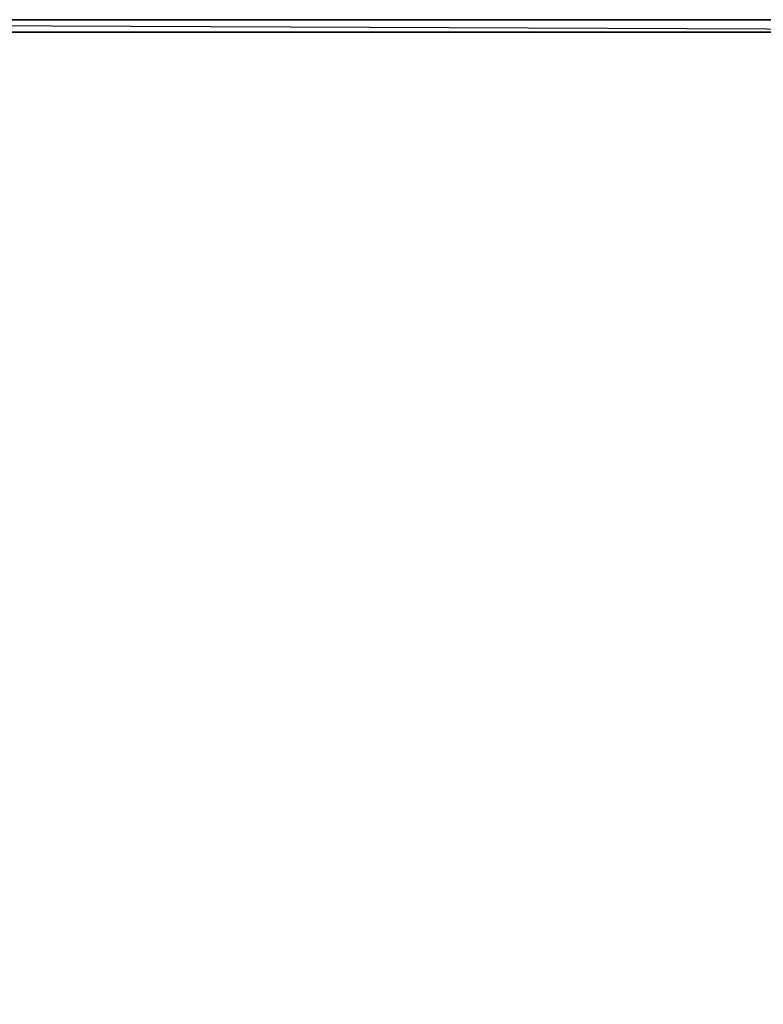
# Model space of a CAD drawing. Header units: millimetres. Extents: x -975 to 226, y -382 to 397.
# Tile 7 of 10: x -375 to -80, y 7 to 397. Entities that reach past the tile are written whole.
import ezdxf

# ---------------------------------------------------------------- set-up
doc = ezdxf.new("R2010")
doc.units = ezdxf.units.MM
doc.layers.add('KF__NOMOS_XLC_SPEAKER', color=253, linetype='Continuous')

# ---------------------------------------------------------------- blocks, each defined once
blk = doc.blocks.new('KF_NOMOS_XLC')
at = {"layer": 'KF__NOMOS_XLC_SPEAKER'}
for points in [[(-596.25, 779), (-596.25, 0), (596.25, 0), (596.25, 779)], [(-596.25, 0, 592.5), (596.25, 0, 592.5), (596.25, 779, 592.5), (-596.25, 779, 592.5)], [(596.25, 779, 592.5), (-596.25, 779, 592.5), (-581.25, 779, 577.5), (581.25, 779, 577.5)], [(581.25, 779, 15), (596.25, 779), (-596.25, 779), (-581.25, 779, 15)], [(-581.25, 774, 15), (-581.25, 779, 15), (581.25, 779, 15), (581.25, 774, 15)], [(581.25, 774, 577.5), (581.25, 779, 577.5), (-581.25, 779, 577.5), (-581.25, 774, 577.5)], [(-581.25, 779, 577.5), (-581.25, 774, 577.5), (581.25, 774, 577.5)]]:
    blk.add_3dface(points, dxfattribs=at)
for points, invisible_edges in [([(-581.25, 774, 577.5), (303.29, 773.5, 372.75), (303.29, 773.5, 219.75), (-581.25, 774, 15)], 5), ([(303.29, 773.5, 372.75), (408.29, 773.5, 372.75), (581.25, 774, 577.5), (-581.25, 774, 577.5)], 10), ([(-581.25, 774, 15), (581.25, 774, 15), (408.29, 773.5, 219.75), (303.29, 773.5, 219.75)], 10)]:
    blk.add_3dface(points, dxfattribs=dict(at, invisible_edges=invisible_edges))

msp = doc.modelspace()

# ---------------------------------------------------------------- block references
at = {"layer": 'KF__NOMOS_XLC_SPEAKER'}
msp.add_blockref('KF_NOMOS_XLC', (-377.7, -382, -235), dxfattribs=at)

doc.saveas('drawing.dxf')
